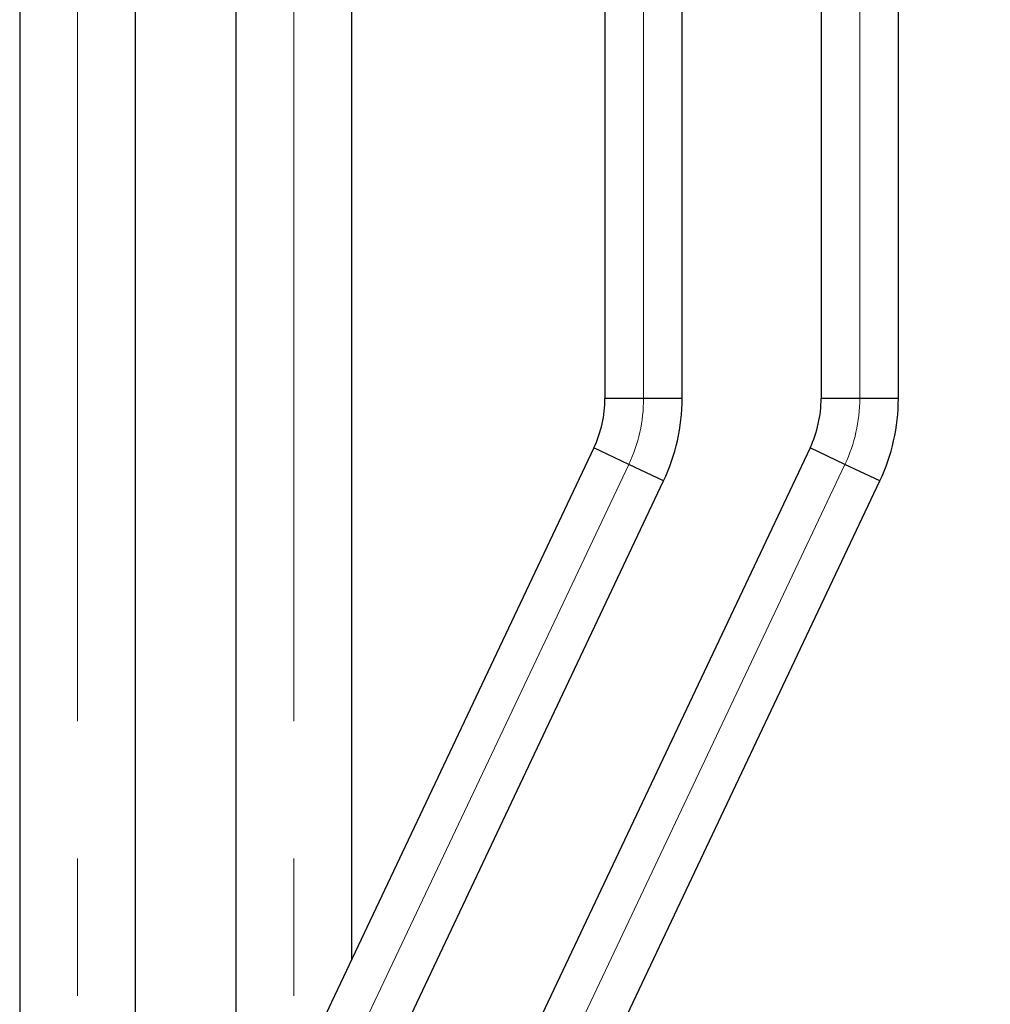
# Paper-space layout 'Sheet1' of a CAD drawing. Header units: millimetres. Extents: x 0 to 23548, y 0 to 16632.
# Tile 131 of 143: x 16227 to 16478, y 13953 to 14208. Entities that reach past the tile are written whole.
import ezdxf

# ---------------------------------------------------------------- set-up
doc = ezdxf.new("R2010")
doc.units = ezdxf.units.MM
doc.linetypes.add('SLD-Mista-longa', pattern=[19.05, 15.24, -1.27, 1.27, -1.27])
doc.linetypes.add('SLD-Sólida', pattern=[0])
doc.layers.add('DETALHAMENTO', color=8, linetype='SLD-Sólida')
doc.styles.add('SLDTEXTSTYLE2', font='CALIBRI.TTF')
doc.dimstyles.new('SLDDIMSTYLE1', dxfattribs={"dimtxt": 72.8, "dimasz": 49, "dimexe": 0, "dimexo": 0.0625, "dimgap": 18.2, "dimtad": 1, "dimdec": 0, "dimrnd": 1e-09, "dimzin": 12, "dimdsep": 46, "dimtxsty": 'SLDTEXTSTYLE2', "dimsah": 1, "dimcen": 0.09, "dimadec": 0, "dimazin": 3, "dimtfac": 1, "dimtdec": 0, "dimtofl": 0, "dimtmove": 0, "dimatfit": 3, "dimfxl": 0, "dimfrac": 2, "dimtolj": 1, "dimtzin": 12, "dimarcsym": 0})

# ---------------------------------------------------------------- blocks, each defined once
blk = doc.blocks.new('_D_1')
at = {"layer": 'DETALHAMENTO', "ltscale": 28}
for p, q in [((16382.08, 14511.68), (16793.5, 14511.68)), ((16765.5, 12481.88), (16765.5, 14511.68)), ((16338.18, 12481.88), (16793.5, 12481.88))]:
    blk.add_line(p, q, dxfattribs=at)
for points in [[(16765.5, 14511.68), (16753.6, 14462.68), (16777.4, 14462.68)], [(16765.5, 12481.88), (16777.4, 12530.88), (16753.6, 12530.88)]]:
    blk.add_solid(points, dxfattribs=at)
at = {"layer": 'DETALHAMENTO', "ltscale": 28, "insert": (16668.43, 13398.3), "char_height": 72.8, "attachment_point": 1, "rotation": 90, "style": 'SLDTEXTSTYLE2'}
blk.add_mtext('2030', dxfattribs=at)
blk = doc.blocks.new('_D_2')
at = {"layer": 'DETALHAMENTO', "ltscale": 28}
for p, q in [((16438.04, 14601.68), (16982.55, 14601.68)), ((16954.55, 14601.68), (16954.55, 12481.88)), ((16284.68, 12481.88), (16982.55, 12481.88))]:
    blk.add_line(p, q, dxfattribs=at)
for points in [[(16954.55, 14601.68), (16942.65, 14552.68), (16966.45, 14552.68)], [(16954.55, 12481.88), (16966.45, 12530.88), (16942.65, 12530.88)]]:
    blk.add_solid(points, dxfattribs=at)
at = {"layer": 'DETALHAMENTO', "ltscale": 28, "insert": (16857.49, 13443.3), "char_height": 72.8, "attachment_point": 1, "rotation": 90, "style": 'SLDTEXTSTYLE2'}
blk.add_mtext('2120', dxfattribs=at)
blk = doc.blocks.new('_D_7')
at = {"layer": 'DETALHAMENTO', "ltscale": 28}
for p, q in [((16438.04, 14601.68), (17142.92, 14601.68)), ((17114.92, 11783.18), (17114.92, 14601.68)), ((16273.87, 11783.18), (17142.92, 11783.18))]:
    blk.add_line(p, q, dxfattribs=at)
for points in [[(17114.92, 14601.68), (17103.02, 14552.68), (17126.82, 14552.68)], [(17114.92, 11783.18), (17126.82, 11832.18), (17103.02, 11832.18)]]:
    blk.add_solid(points, dxfattribs=at)
at = {"layer": 'DETALHAMENTO', "ltscale": 28, "insert": (17017.85, 13093.95), "char_height": 72.8, "attachment_point": 1, "rotation": 90, "style": 'SLDTEXTSTYLE2'}
blk.add_mtext('2819', dxfattribs=at)

psp = doc.layouts.new('Sheet1')

# ---------------------------------------------------------------- linework, layer by layer
at = {"color": 7, "linetype": 'SLD-Sólida', "lineweight": 25, "ltscale": 28}
for p, q in [((16227.076, 14476.684), (16227.076, 12615.908)), ((16257.076, 13846.029), (16257.076, 14476.684)), ((16283.076, 14476.684), (16283.076, 13900.959)), ((16313.076, 13964.339), (16313.076, 14476.684)), ((16378.676, 14278.684), (16378.676, 14109.672)), ((16398.676, 14109.672), (16398.676, 14278.684)), ((16434.676, 14278.684), (16434.676, 14109.672)), ((16454.676, 14109.672), (16454.676, 14278.684)), ((16388.676, 14109.672), (16378.676, 14109.672)), ((16398.676, 14109.672), (16388.676, 14109.672)), ((16444.676, 14109.672), (16434.676, 14109.672)), ((16454.676, 14109.672), (16444.676, 14109.672)), ((16375.792, 14096.837), (16241.483, 13813.086)), ((16431.792, 14096.837), (16297.483, 13813.086)), ((16384.831, 14092.559), (16375.792, 14096.837)), ((16440.831, 14092.559), (16431.792, 14096.837)), ((16393.869, 14088.281), (16384.831, 14092.559)), ((16449.869, 14088.281), (16440.831, 14092.559)), ((16259.56, 13804.53), (16393.869, 14088.281)), ((16315.56, 13804.53), (16449.869, 14088.281))]:
    psp.add_line(p, q, dxfattribs=at)
at = {"color": 7, "linetype": 'SLD-Sólida', "lineweight": 25, "ltscale": 784}
for centre, radius in [((16348.676, 14109.672), 30), ((16348.676, 14109.672), 50), ((16404.676, 14109.672), 30), ((16404.676, 14109.672), 50)]:
    psp.add_arc(centre, radius, 334.67025, 0, dxfattribs=at)
at = {"layer": 'DETALHAMENTO', "linetype": 'SLD-Mista-longa', "lineweight": 18, "ltscale": 28}
for p, q in [((16388.676, 14109.672), (16388.676, 14561.684)), ((16444.676, 14109.672), (16444.676, 14561.684)), ((16242.076, 12425.879), (16242.076, 14557.684)), ((16298.076, 12425.879), (16298.076, 14557.684)), ((16250.522, 13808.808), (16384.831, 14092.559)), ((16306.522, 13808.808), (16440.831, 14092.559))]:
    psp.add_line(p, q, dxfattribs=at)
for centre in [(16348.676, 14109.672), (16404.676, 14109.672)]:
    psp.add_arc(centre, 40, 334.67025, 0, dxfattribs=at)

# ---------------------------------------------------------------- dimensions: what is measured, and where the dimension line sits
at = {"layer": 'DETALHAMENTO', "ltscale": 28}
for base, p1, p2, picture, middle in [((17114.919388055, 14601.683601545), (16245.871770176, 11783.183601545), (16410.035226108, 14601.683601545), '_D_7', (17114.919388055, 13192.433601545)), ((16954.553, 12481.879), (16410.035, 14601.684), (16256.676, 12481.879), '_D_2', (16954.553, 13541.781)), ((16765.497, 14511.684), (16310.176, 12481.879), (16354.076, 14511.684), '_D_1', (16765.497, 13496.781))]:
    dim = psp.add_linear_dim(base=base, p1=p1, p2=p2, angle=90, dimstyle='SLDDIMSTYLE1', dxfattribs=at)
    dim.commit()
    dim.dimension.update_dxf_attribs({"geometry": picture, "text_midpoint": middle, "dimtype": 160})

doc.saveas('drawing.dxf')
